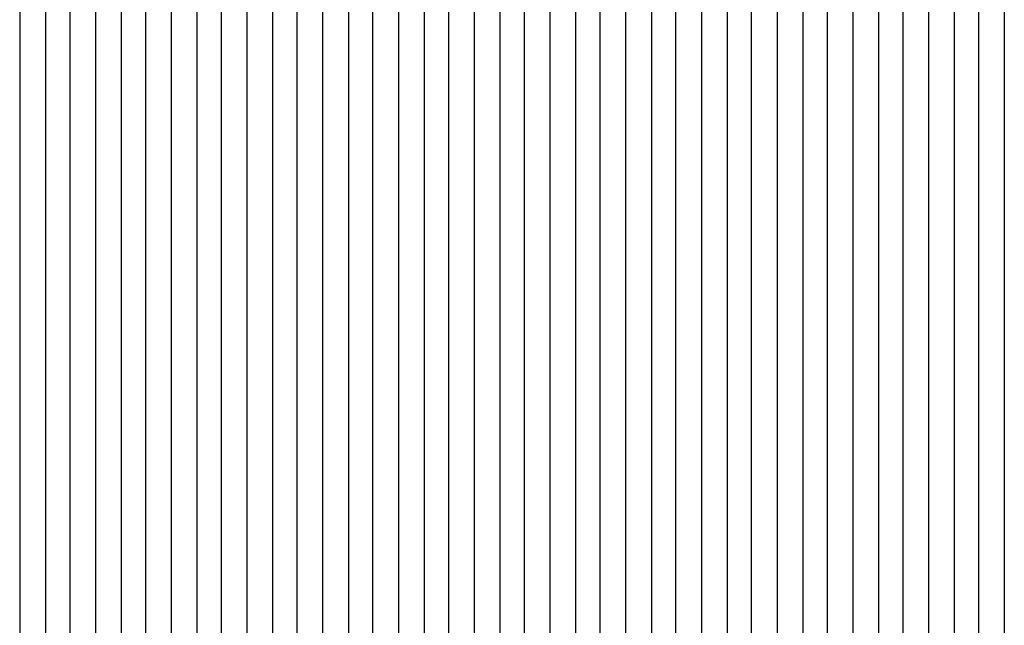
# Model space of a CAD drawing. Extents: x -0.6 to 1.54, y -0.37 to 1.17.
# Tile 58 of 79: x 1.01814 to 1.02464, y 0.11994 to 0.12394. Entities that reach past the tile are written whole.
import ezdxf

# ---------------------------------------------------------------- set-up
doc = ezdxf.new("R2010")
doc.units = 0
doc.linetypes.add('KCONTINUOUS', pattern=[0])
doc.layers.add('W01_---', color=7, linetype='CONTINUOUS')

msp = doc.modelspace()

# ---------------------------------------------------------------- linework, layer by layer
at = {"layer": 'W01_---', "color": 7, "linetype": 'KCONTINUOUS'}
for p, q in [((1.01814, 0.12403), (1.01814, 0.12386)), ((1.01831, 0.12403), (1.01831, 0.12386)), ((1.01847, 0.12403), (1.01847, 0.12386)), ((1.01864, 0.12403), (1.01864, 0.12386)), ((1.0188099, 0.12403), (1.0188099, 0.12386)), ((1.01897, 0.12403), (1.01897, 0.12386)), ((1.01914, 0.12403), (1.01914, 0.12386)), ((1.01931, 0.12403), (1.01931, 0.12386)), ((1.01947, 0.12403), (1.01947, 0.12386)), ((1.0196399, 0.12403), (1.0196399, 0.12386)), ((1.01981, 0.12403), (1.01981, 0.12386)), ((1.01997, 0.12403), (1.01997, 0.12386)), ((1.02014, 0.12403), (1.02014, 0.12386)), ((1.02031, 0.12403), (1.02031, 0.12386)), ((1.0204699, 0.12403), (1.0204699, 0.12386)), ((1.02064, 0.12403), (1.02064, 0.12386)), ((1.02081, 0.12403), (1.02081, 0.12386)), ((1.02097, 0.12403), (1.02097, 0.12386)), ((1.02114, 0.12403), (1.02114, 0.12386)), ((1.0213099, 0.12403), (1.0213099, 0.12386)), ((1.02147, 0.12403), (1.02147, 0.12386)), ((1.02164, 0.12403), (1.02164, 0.12386)), ((1.02181, 0.12403), (1.02181, 0.12386)), ((1.02197, 0.12403), (1.02197, 0.12386)), ((1.0221399, 0.12403), (1.0221399, 0.12386)), ((1.02231, 0.12403), (1.02231, 0.12386)), ((1.02247, 0.12403), (1.02247, 0.12386)), ((1.02264, 0.12403), (1.02264, 0.12386)), ((1.02281, 0.12403), (1.02281, 0.12386)), ((1.0229699, 0.12403), (1.0229699, 0.12386)), ((1.02314, 0.12403), (1.02314, 0.12386)), ((1.02331, 0.12403), (1.02331, 0.12386)), ((1.02347, 0.12403), (1.02347, 0.12386)), ((1.02364, 0.12403), (1.02364, 0.12386)), ((1.0238099, 0.12403), (1.0238099, 0.12386)), ((1.02397, 0.12403), (1.02397, 0.12386)), ((1.02414, 0.12403), (1.02414, 0.12386)), ((1.02431, 0.12403), (1.02431, 0.12386)), ((1.02447, 0.12403), (1.02447, 0.12386)), ((1.0246399, 0.12403), (1.0246399, 0.12386)), ((1.01814, 0.12386), (1.01814, 0.12369)), ((1.01831, 0.12386), (1.01831, 0.12369)), ((1.01847, 0.12386), (1.01847, 0.12353)), ((1.01864, 0.12386), (1.01864, 0.12369)), ((1.0188099, 0.12386), (1.0188099, 0.12369)), ((1.01897, 0.12386), (1.01897, 0.12369)), ((1.01914, 0.12386), (1.01914, 0.12369)), ((1.01931, 0.12386), (1.01931, 0.12369)), ((1.01947, 0.12386), (1.01947, 0.12369)), ((1.0196399, 0.12386), (1.0196399, 0.12353)), ((1.01981, 0.12386), (1.01981, 0.12369)), ((1.01997, 0.12386), (1.01997, 0.12369)), ((1.02014, 0.12386), (1.02014, 0.12369)), ((1.02031, 0.12386), (1.02031, 0.12369)), ((1.0204699, 0.12386), (1.0204699, 0.12369)), ((1.02064, 0.12386), (1.02064, 0.12369)), ((1.02081, 0.12386), (1.02081, 0.12369)), ((1.02097, 0.12386), (1.02097, 0.12369)), ((1.02114, 0.12386), (1.02114, 0.12369)), ((1.0213099, 0.12386), (1.0213099, 0.12369)), ((1.02147, 0.12386), (1.02147, 0.12369)), ((1.02164, 0.12386), (1.02164, 0.12369)), ((1.02181, 0.12386), (1.02181, 0.12369)), ((1.02197, 0.12386), (1.02197, 0.12369)), ((1.0221399, 0.12386), (1.0221399, 0.12369)), ((1.02231, 0.12386), (1.02231, 0.12369)), ((1.02247, 0.12386), (1.02247, 0.12369)), ((1.02264, 0.12386), (1.02264, 0.12369)), ((1.02281, 0.12386), (1.02281, 0.12369)), ((1.0229699, 0.12386), (1.0229699, 0.12369)), ((1.02314, 0.12386), (1.02314, 0.12369)), ((1.02331, 0.12386), (1.02331, 0.12369)), ((1.02347, 0.12386), (1.02347, 0.12369)), ((1.02364, 0.12386), (1.02364, 0.12369)), ((1.0238099, 0.12386), (1.0238099, 0.12369)), ((1.02397, 0.12386), (1.02397, 0.12369)), ((1.02414, 0.12386), (1.02414, 0.12369)), ((1.02431, 0.12386), (1.02431, 0.12369)), ((1.02447, 0.12386), (1.02447, 0.12369)), ((1.0246399, 0.12386), (1.0246399, 0.12369)), ((1.01814, 0.12369), (1.01814, 0.12353)), ((1.01831, 0.12369), (1.01831, 0.12336)), ((1.01864, 0.12369), (1.01864, 0.12319)), ((1.0188099, 0.12369), (1.0188099, 0.12319)), ((1.01897, 0.12369), (1.01897, 0.12353)), ((1.01914, 0.12369), (1.01914, 0.12353)), ((1.01931, 0.12369), (1.01931, 0.12353)), ((1.01947, 0.12369), (1.01947, 0.12319)), ((1.01981, 0.12369), (1.01981, 0.12353)), ((1.01997, 0.12369), (1.01997, 0.12353)), ((1.02014, 0.12369), (1.02014, 0.12353)), ((1.02031, 0.12369), (1.02031, 0.12353)), ((1.0204699, 0.12369), (1.0204699, 0.12353)), ((1.02064, 0.12369), (1.02064, 0.12353)), ((1.02081, 0.12369), (1.02081, 0.12353)), ((1.02097, 0.12369), (1.02097, 0.12353)), ((1.02114, 0.12369), (1.02114, 0.12353)), ((1.0213099, 0.12369), (1.0213099, 0.12353)), ((1.02147, 0.12369), (1.02147, 0.12353)), ((1.02164, 0.12369), (1.02164, 0.12353)), ((1.02181, 0.12369), (1.02181, 0.12353)), ((1.02197, 0.12369), (1.02197, 0.12353)), ((1.0221399, 0.12369), (1.0221399, 0.12353)), ((1.02231, 0.12369), (1.02231, 0.12353)), ((1.02247, 0.12369), (1.02247, 0.12353)), ((1.02264, 0.12369), (1.02264, 0.12353)), ((1.02281, 0.12369), (1.02281, 0.12353)), ((1.0229699, 0.12369), (1.0229699, 0.12353)), ((1.02314, 0.12369), (1.02314, 0.12353)), ((1.02331, 0.12369), (1.02331, 0.12353)), ((1.02347, 0.12369), (1.02347, 0.12353)), ((1.02364, 0.12369), (1.02364, 0.12353)), ((1.0238099, 0.12369), (1.0238099, 0.12353)), ((1.02397, 0.12369), (1.02397, 0.12353)), ((1.02414, 0.12369), (1.02414, 0.12353)), ((1.02431, 0.12369), (1.02431, 0.12353)), ((1.02447, 0.12369), (1.02447, 0.12353)), ((1.0246399, 0.12369), (1.0246399, 0.12353)), ((1.01814, 0.12353), (1.01814, 0.12319)), ((1.01847, 0.12353), (1.01847, 0.12336)), ((1.01897, 0.12353), (1.01897, 0.12336)), ((1.01914, 0.12353), (1.01914, 0.12336)), ((1.01931, 0.12353), (1.01931, 0.12319)), ((1.0196399, 0.12353), (1.0196399, 0.12336)), ((1.01981, 0.12353), (1.01981, 0.12336)), ((1.01997, 0.12353), (1.01997, 0.12336)), ((1.02014, 0.12353), (1.02014, 0.12336)), ((1.02031, 0.12353), (1.02031, 0.12336)), ((1.0204699, 0.12353), (1.0204699, 0.12336)), ((1.02064, 0.12353), (1.02064, 0.12336)), ((1.02081, 0.12353), (1.02081, 0.12336)), ((1.02097, 0.12353), (1.02097, 0.12336)), ((1.02114, 0.12353), (1.02114, 0.12336)), ((1.0213099, 0.12353), (1.0213099, 0.12336)), ((1.02147, 0.12353), (1.02147, 0.12319)), ((1.02164, 0.12353), (1.02164, 0.12336)), ((1.02181, 0.12353), (1.02181, 0.12336)), ((1.02197, 0.12353), (1.02197, 0.12336)), ((1.0221399, 0.12353), (1.0221399, 0.12336)), ((1.02231, 0.12353), (1.02231, 0.12336)), ((1.02247, 0.12353), (1.02247, 0.12336)), ((1.02264, 0.12353), (1.02264, 0.12336)), ((1.02281, 0.12353), (1.02281, 0.12336)), ((1.0229699, 0.12353), (1.0229699, 0.12336)), ((1.02314, 0.12353), (1.02314, 0.12336)), ((1.02331, 0.12353), (1.02331, 0.12336)), ((1.02347, 0.12353), (1.02347, 0.12336)), ((1.02364, 0.12353), (1.02364, 0.12336)), ((1.0238099, 0.12353), (1.0238099, 0.12336)), ((1.02397, 0.12353), (1.02397, 0.12336)), ((1.02414, 0.12353), (1.02414, 0.12336)), ((1.02431, 0.12353), (1.02431, 0.12336)), ((1.02447, 0.12353), (1.02447, 0.12336)), ((1.0246399, 0.12353), (1.0246399, 0.12336)), ((1.01831, 0.12336), (1.01831, 0.12319)), ((1.01847, 0.12336), (1.01847, 0.12319)), ((1.01897, 0.12336), (1.01897, 0.12319)), ((1.01914, 0.12336), (1.01914, 0.12319)), ((1.0196399, 0.12336), (1.0196399, 0.12319)), ((1.01981, 0.12336), (1.01981, 0.12319)), ((1.01997, 0.12336), (1.01997, 0.12319)), ((1.02014, 0.12336), (1.02014, 0.12319)), ((1.02031, 0.12336), (1.02031, 0.12319)), ((1.0204699, 0.12336), (1.0204699, 0.12319)), ((1.02064, 0.12336), (1.02064, 0.12319)), ((1.02081, 0.12336), (1.02081, 0.12319)), ((1.02097, 0.12336), (1.02097, 0.12319)), ((1.02114, 0.12336), (1.02114, 0.12319)), ((1.0213099, 0.12336), (1.0213099, 0.12319)), ((1.02164, 0.12336), (1.02164, 0.12319)), ((1.02181, 0.12336), (1.02181, 0.12319)), ((1.02197, 0.12336), (1.02197, 0.12319)), ((1.0221399, 0.12336), (1.0221399, 0.12319)), ((1.02231, 0.12336), (1.02231, 0.12319)), ((1.02247, 0.12336), (1.02247, 0.12319)), ((1.02264, 0.12336), (1.02264, 0.12319)), ((1.02281, 0.12336), (1.02281, 0.12319)), ((1.0229699, 0.12336), (1.0229699, 0.12319)), ((1.02314, 0.12336), (1.02314, 0.12319)), ((1.02331, 0.12336), (1.02331, 0.12319)), ((1.02347, 0.12336), (1.02347, 0.12319)), ((1.02364, 0.12336), (1.02364, 0.12319)), ((1.0238099, 0.12336), (1.0238099, 0.12319)), ((1.02397, 0.12336), (1.02397, 0.12319)), ((1.02414, 0.12336), (1.02414, 0.12319)), ((1.02431, 0.12336), (1.02431, 0.12319)), ((1.02447, 0.12336), (1.02447, 0.12319)), ((1.0246399, 0.12336), (1.0246399, 0.12319)), ((1.01814, 0.12319), (1.01814, 0.12303)), ((1.01831, 0.12319), (1.01831, 0.12303)), ((1.01847, 0.12319), (1.01847, 0.12303)), ((1.01864, 0.12319), (1.01864, 0.12303)), ((1.0188099, 0.12319), (1.0188099, 0.12303)), ((1.01897, 0.12319), (1.01897, 0.12303)), ((1.01914, 0.12319), (1.01914, 0.12303)), ((1.01931, 0.12319), (1.01931, 0.12303)), ((1.01947, 0.12319), (1.01947, 0.12303)), ((1.0196399, 0.12319), (1.0196399, 0.12303)), ((1.01981, 0.12319), (1.01981, 0.12303)), ((1.01997, 0.12319), (1.01997, 0.12303)), ((1.02014, 0.12319), (1.02014, 0.12303)), ((1.02031, 0.12319), (1.02031, 0.12303)), ((1.0204699, 0.12319), (1.0204699, 0.12303)), ((1.02064, 0.12319), (1.02064, 0.12303)), ((1.02081, 0.12319), (1.02081, 0.12303)), ((1.02097, 0.12319), (1.02097, 0.12303)), ((1.02114, 0.12319), (1.02114, 0.12303)), ((1.0213099, 0.12319), (1.0213099, 0.12303)), ((1.02147, 0.12319), (1.02147, 0.12303)), ((1.02164, 0.12319), (1.02164, 0.12303)), ((1.02181, 0.12319), (1.02181, 0.12303)), ((1.02197, 0.12319), (1.02197, 0.12303)), ((1.0221399, 0.12319), (1.0221399, 0.12303)), ((1.02231, 0.12319), (1.02231, 0.12303)), ((1.02247, 0.12319), (1.02247, 0.12303)), ((1.02264, 0.12319), (1.02264, 0.12303)), ((1.02281, 0.12319), (1.02281, 0.12303)), ((1.0229699, 0.12319), (1.0229699, 0.12303)), ((1.02314, 0.12319), (1.02314, 0.12303)), ((1.02331, 0.12319), (1.02331, 0.12303)), ((1.02347, 0.12319), (1.02347, 0.12303)), ((1.02364, 0.12319), (1.02364, 0.12303)), ((1.0238099, 0.12319), (1.0238099, 0.12303)), ((1.02397, 0.12319), (1.02397, 0.12303)), ((1.02414, 0.12319), (1.02414, 0.12303)), ((1.02431, 0.12319), (1.02431, 0.12303)), ((1.02447, 0.12319), (1.02447, 0.12303)), ((1.0246399, 0.12319), (1.0246399, 0.12303)), ((1.01814, 0.12303), (1.01814, 0.12286)), ((1.01831, 0.12303), (1.01831, 0.12286)), ((1.01847, 0.12303), (1.01847, 0.12286)), ((1.01864, 0.12303), (1.01864, 0.12286)), ((1.0188099, 0.12303), (1.0188099, 0.12286)), ((1.01897, 0.12303), (1.01897, 0.12286)), ((1.01914, 0.12303), (1.01914, 0.12286)), ((1.01931, 0.12303), (1.01931, 0.12286)), ((1.01947, 0.12303), (1.01947, 0.12286)), ((1.0196399, 0.12303), (1.0196399, 0.12286)), ((1.01981, 0.12303), (1.01981, 0.12286)), ((1.01997, 0.12303), (1.01997, 0.12286)), ((1.02014, 0.12303), (1.02014, 0.12286)), ((1.02031, 0.12303), (1.02031, 0.12286)), ((1.0204699, 0.12303), (1.0204699, 0.12286)), ((1.02064, 0.12303), (1.02064, 0.12286)), ((1.02081, 0.12303), (1.02081, 0.12286)), ((1.02097, 0.12303), (1.02097, 0.12286)), ((1.02114, 0.12303), (1.02114, 0.12286)), ((1.0213099, 0.12303), (1.0213099, 0.12286)), ((1.02147, 0.12303), (1.02147, 0.12286)), ((1.02164, 0.12303), (1.02164, 0.12286)), ((1.02181, 0.12303), (1.02181, 0.12286)), ((1.02197, 0.12303), (1.02197, 0.12286)), ((1.0221399, 0.12303), (1.0221399, 0.12286)), ((1.02231, 0.12303), (1.02231, 0.12286)), ((1.02247, 0.12303), (1.02247, 0.12286)), ((1.02264, 0.12303), (1.02264, 0.12286)), ((1.02281, 0.12303), (1.02281, 0.12286)), ((1.0229699, 0.12303), (1.0229699, 0.12286)), ((1.02314, 0.12303), (1.02314, 0.12286)), ((1.02331, 0.12303), (1.02331, 0.12286)), ((1.02347, 0.12303), (1.02347, 0.12286)), ((1.02364, 0.12303), (1.02364, 0.12286)), ((1.0238099, 0.12303), (1.0238099, 0.12286)), ((1.02397, 0.12303), (1.02397, 0.12286)), ((1.02414, 0.12303), (1.02414, 0.12286)), ((1.02431, 0.12303), (1.02431, 0.12286)), ((1.02447, 0.12303), (1.02447, 0.12286)), ((1.0246399, 0.12303), (1.0246399, 0.12286)), ((1.01814, 0.12286), (1.01814, 0.12269)), ((1.01831, 0.12286), (1.01831, 0.12269)), ((1.01847, 0.12286), (1.01847, 0.12269)), ((1.01864, 0.12286), (1.01864, 0.12269)), ((1.0188099, 0.12286), (1.0188099, 0.12269)), ((1.01897, 0.12286), (1.01897, 0.12269)), ((1.01914, 0.12286), (1.01914, 0.12269)), ((1.01931, 0.12286), (1.01931, 0.12269)), ((1.01947, 0.12286), (1.01947, 0.12269)), ((1.0196399, 0.12286), (1.0196399, 0.12269)), ((1.01981, 0.12286), (1.01981, 0.12269)), ((1.01997, 0.12286), (1.01997, 0.12269)), ((1.02014, 0.12286), (1.02014, 0.12269)), ((1.02031, 0.12286), (1.02031, 0.12269)), ((1.0204699, 0.12286), (1.0204699, 0.12269)), ((1.02064, 0.12286), (1.02064, 0.12269)), ((1.02081, 0.12286), (1.02081, 0.12269)), ((1.02097, 0.12286), (1.02097, 0.12269)), ((1.02114, 0.12286), (1.02114, 0.12269)), ((1.0213099, 0.12286), (1.0213099, 0.12269)), ((1.02147, 0.12286), (1.02147, 0.12269)), ((1.02164, 0.12286), (1.02164, 0.12269)), ((1.02181, 0.12286), (1.02181, 0.12269)), ((1.02197, 0.12286), (1.02197, 0.12269)), ((1.0221399, 0.12286), (1.0221399, 0.12269)), ((1.02231, 0.12286), (1.02231, 0.12253)), ((1.02247, 0.12286), (1.02247, 0.12269)), ((1.02264, 0.12286), (1.02264, 0.12269)), ((1.02281, 0.12286), (1.02281, 0.12269)), ((1.0229699, 0.12286), (1.0229699, 0.12269)), ((1.02314, 0.12286), (1.02314, 0.12269)), ((1.02331, 0.12286), (1.02331, 0.12269)), ((1.02347, 0.12286), (1.02347, 0.12269)), ((1.02364, 0.12286), (1.02364, 0.12269)), ((1.0238099, 0.12286), (1.0238099, 0.12269)), ((1.02397, 0.12286), (1.02397, 0.12269)), ((1.02414, 0.12286), (1.02414, 0.12269)), ((1.02431, 0.12286), (1.02431, 0.12269)), ((1.02447, 0.12286), (1.02447, 0.12269)), ((1.0246399, 0.12286), (1.0246399, 0.12269)), ((1.01814, 0.12269), (1.01814, 0.12253)), ((1.01831, 0.12269), (1.01831, 0.12253)), ((1.01847, 0.12269), (1.01847, 0.12219)), ((1.01864, 0.12269), (1.01864, 0.12253)), ((1.0188099, 0.12269), (1.0188099, 0.12253)), ((1.01897, 0.12269), (1.01897, 0.12253)), ((1.01914, 0.12269), (1.01914, 0.12253)), ((1.01931, 0.12269), (1.01931, 0.12253)), ((1.01947, 0.12269), (1.01947, 0.12253)), ((1.0196399, 0.12269), (1.0196399, 0.12253)), ((1.01981, 0.12269), (1.01981, 0.12253)), ((1.01997, 0.12269), (1.01997, 0.12253)), ((1.02014, 0.12269), (1.02014, 0.12253)), ((1.02031, 0.12269), (1.02031, 0.12253)), ((1.0204699, 0.12269), (1.0204699, 0.12253)), ((1.02064, 0.12269), (1.02064, 0.12253)), ((1.02081, 0.12269), (1.02081, 0.12253)), ((1.02097, 0.12269), (1.02097, 0.12253)), ((1.02114, 0.12269), (1.02114, 0.12253)), ((1.0213099, 0.12269), (1.0213099, 0.12253)), ((1.02147, 0.12269), (1.02147, 0.12253)), ((1.02164, 0.12269), (1.02164, 0.12253)), ((1.02181, 0.12269), (1.02181, 0.12253)), ((1.02197, 0.12269), (1.02197, 0.12253)), ((1.0221399, 0.12269), (1.0221399, 0.12253)), ((1.02247, 0.12269), (1.02247, 0.12253)), ((1.02264, 0.12269), (1.02264, 0.12253)), ((1.02281, 0.12269), (1.02281, 0.12253)), ((1.0229699, 0.12269), (1.0229699, 0.12253)), ((1.02314, 0.12269), (1.02314, 0.12253)), ((1.02331, 0.12269), (1.02331, 0.12253)), ((1.02347, 0.12269), (1.02347, 0.12253)), ((1.02364, 0.12269), (1.02364, 0.12253)), ((1.0238099, 0.12269), (1.0238099, 0.12253)), ((1.02397, 0.12269), (1.02397, 0.12253)), ((1.02414, 0.12269), (1.02414, 0.12253)), ((1.02431, 0.12269), (1.02431, 0.12253)), ((1.02447, 0.12269), (1.02447, 0.12253)), ((1.0246399, 0.12269), (1.0246399, 0.12253)), ((1.01814, 0.12253), (1.01814, 0.12236)), ((1.01831, 0.12253), (1.01831, 0.12219)), ((1.01864, 0.12253), (1.01864, 0.12236)), ((1.0188099, 0.12253), (1.0188099, 0.12236)), ((1.01897, 0.12253), (1.01897, 0.12236)), ((1.01914, 0.12253), (1.01914, 0.12236)), ((1.01931, 0.12253), (1.01931, 0.12219)), ((1.01947, 0.12253), (1.01947, 0.12219)), ((1.0196399, 0.12253), (1.0196399, 0.12219)), ((1.01981, 0.12253), (1.01981, 0.12236)), ((1.01997, 0.12253), (1.01997, 0.12236)), ((1.02014, 0.12253), (1.02014, 0.12236)), ((1.02031, 0.12253), (1.02031, 0.12236)), ((1.0204699, 0.12253), (1.0204699, 0.12236)), ((1.02064, 0.12253), (1.02064, 0.12236)), ((1.02081, 0.12253), (1.02081, 0.12236)), ((1.02097, 0.12253), (1.02097, 0.12219)), ((1.02114, 0.12253), (1.02114, 0.12219)), ((1.0213099, 0.12253), (1.0213099, 0.12219)), ((1.02147, 0.12253), (1.02147, 0.12236)), ((1.02164, 0.12253), (1.02164, 0.12219)), ((1.02181, 0.12253), (1.02181, 0.12236)), ((1.02197, 0.12253), (1.02197, 0.12236)), ((1.0221399, 0.12253), (1.0221399, 0.12236)), ((1.02231, 0.12253), (1.02231, 0.12236)), ((1.02247, 0.12253), (1.02247, 0.12236)), ((1.02264, 0.12253), (1.02264, 0.12236)), ((1.02281, 0.12253), (1.02281, 0.12219)), ((1.0229699, 0.12253), (1.0229699, 0.12219)), ((1.02314, 0.12253), (1.02314, 0.12236)), ((1.02331, 0.12253), (1.02331, 0.12236)), ((1.02347, 0.12253), (1.02347, 0.12236)), ((1.02364, 0.12253), (1.02364, 0.12236)), ((1.0238099, 0.12253), (1.0238099, 0.12236)), ((1.02397, 0.12253), (1.02397, 0.12236)), ((1.02414, 0.12253), (1.02414, 0.12236)), ((1.02431, 0.12253), (1.02431, 0.12236)), ((1.02447, 0.12253), (1.02447, 0.12236)), ((1.0246399, 0.12253), (1.0246399, 0.12236)), ((1.01814, 0.12236), (1.01814, 0.12219)), ((1.01864, 0.12236), (1.01864, 0.12219)), ((1.0188099, 0.12236), (1.0188099, 0.12219)), ((1.01897, 0.12236), (1.01897, 0.12219)), ((1.01914, 0.12236), (1.01914, 0.12219)), ((1.01981, 0.12236), (1.01981, 0.12219)), ((1.01997, 0.12236), (1.01997, 0.12219)), ((1.02014, 0.12236), (1.02014, 0.12219)), ((1.02031, 0.12236), (1.02031, 0.12219)), ((1.0204699, 0.12236), (1.0204699, 0.12219)), ((1.02064, 0.12236), (1.02064, 0.12219)), ((1.02081, 0.12236), (1.02081, 0.12219)), ((1.02147, 0.12236), (1.02147, 0.12219)), ((1.02181, 0.12236), (1.02181, 0.12219)), ((1.02197, 0.12236), (1.02197, 0.12219)), ((1.0221399, 0.12236), (1.0221399, 0.12219)), ((1.02231, 0.12236), (1.02231, 0.12219)), ((1.02247, 0.12236), (1.02247, 0.12219)), ((1.02264, 0.12236), (1.02264, 0.12219)), ((1.02314, 0.12236), (1.02314, 0.12219)), ((1.02331, 0.12236), (1.02331, 0.12219)), ((1.02347, 0.12236), (1.02347, 0.12219)), ((1.02364, 0.12236), (1.02364, 0.12219)), ((1.0238099, 0.12236), (1.0238099, 0.12219)), ((1.02397, 0.12236), (1.02397, 0.12219)), ((1.02414, 0.12236), (1.02414, 0.12219)), ((1.02431, 0.12236), (1.02431, 0.12219)), ((1.02447, 0.12236), (1.02447, 0.12219)), ((1.0246399, 0.12236), (1.0246399, 0.12219)), ((1.01814, 0.12219), (1.01814, 0.12203)), ((1.01831, 0.12219), (1.01831, 0.12203)), ((1.01847, 0.12219), (1.01847, 0.12203)), ((1.01864, 0.12219), (1.01864, 0.12203)), ((1.0188099, 0.12219), (1.0188099, 0.12203)), ((1.01897, 0.12219), (1.01897, 0.12203)), ((1.01914, 0.12219), (1.01914, 0.12203)), ((1.01931, 0.12219), (1.01931, 0.12203)), ((1.01947, 0.12219), (1.01947, 0.12203)), ((1.0196399, 0.12219), (1.0196399, 0.12203)), ((1.01981, 0.12219), (1.01981, 0.12203)), ((1.01997, 0.12219), (1.01997, 0.12203)), ((1.02014, 0.12219), (1.02014, 0.12203)), ((1.02031, 0.12219), (1.02031, 0.12203)), ((1.0204699, 0.12219), (1.0204699, 0.12203)), ((1.02064, 0.12219), (1.02064, 0.12203)), ((1.02081, 0.12219), (1.02081, 0.12203)), ((1.02097, 0.12219), (1.02097, 0.12203)), ((1.02114, 0.12219), (1.02114, 0.12203)), ((1.0213099, 0.12219), (1.0213099, 0.12203)), ((1.02147, 0.12219), (1.02147, 0.12203)), ((1.02164, 0.12219), (1.02164, 0.12203)), ((1.02181, 0.12219), (1.02181, 0.12203)), ((1.02197, 0.12219), (1.02197, 0.12203)), ((1.0221399, 0.12219), (1.0221399, 0.12203)), ((1.02231, 0.12219), (1.02231, 0.12203)), ((1.02247, 0.12219), (1.02247, 0.12203)), ((1.02264, 0.12219), (1.02264, 0.12203)), ((1.02281, 0.12219), (1.02281, 0.12203)), ((1.0229699, 0.12219), (1.0229699, 0.12203)), ((1.02314, 0.12219), (1.02314, 0.12203)), ((1.02331, 0.12219), (1.02331, 0.12203)), ((1.02347, 0.12219), (1.02347, 0.12203)), ((1.02364, 0.12219), (1.02364, 0.12203)), ((1.0238099, 0.12219), (1.0238099, 0.12203)), ((1.02397, 0.12219), (1.02397, 0.12203)), ((1.02414, 0.12219), (1.02414, 0.12203)), ((1.02431, 0.12219), (1.02431, 0.12203)), ((1.02447, 0.12219), (1.02447, 0.12203)), ((1.0246399, 0.12219), (1.0246399, 0.12203)), ((1.01814, 0.12203), (1.01814, 0.12186)), ((1.01831, 0.12203), (1.01831, 0.12186)), ((1.01847, 0.12203), (1.01847, 0.12186)), ((1.01864, 0.12203), (1.01864, 0.12186)), ((1.0188099, 0.12203), (1.0188099, 0.12186)), ((1.01897, 0.12203), (1.01897, 0.12186)), ((1.01914, 0.12203), (1.01914, 0.12186)), ((1.01931, 0.12203), (1.01931, 0.12186)), ((1.01947, 0.12203), (1.01947, 0.12186)), ((1.0196399, 0.12203), (1.0196399, 0.12186)), ((1.01981, 0.12203), (1.01981, 0.12186)), ((1.01997, 0.12203), (1.01997, 0.12186)), ((1.02014, 0.12203), (1.02014, 0.12186)), ((1.02031, 0.12203), (1.02031, 0.12186)), ((1.0204699, 0.12203), (1.0204699, 0.12186)), ((1.02064, 0.12203), (1.02064, 0.12186)), ((1.02081, 0.12203), (1.02081, 0.12186)), ((1.02097, 0.12203), (1.02097, 0.12186)), ((1.02114, 0.12203), (1.02114, 0.12186)), ((1.0213099, 0.12203), (1.0213099, 0.12186)), ((1.02147, 0.12203), (1.02147, 0.12186)), ((1.02164, 0.12203), (1.02164, 0.12186)), ((1.02181, 0.12203), (1.02181, 0.12186)), ((1.02197, 0.12203), (1.02197, 0.12186)), ((1.0221399, 0.12203), (1.0221399, 0.12186)), ((1.02231, 0.12203), (1.02231, 0.12186)), ((1.02247, 0.12203), (1.02247, 0.12186)), ((1.02264, 0.12203), (1.02264, 0.12153)), ((1.02281, 0.12203), (1.02281, 0.12186)), ((1.0229699, 0.12203), (1.0229699, 0.12186)), ((1.02314, 0.12203), (1.02314, 0.12186)), ((1.02331, 0.12203), (1.02331, 0.12186)), ((1.02347, 0.12203), (1.02347, 0.12186)), ((1.02364, 0.12203), (1.02364, 0.12186)), ((1.0238099, 0.12203), (1.0238099, 0.12186)), ((1.02397, 0.12203), (1.02397, 0.12186)), ((1.02414, 0.12203), (1.02414, 0.12186)), ((1.02431, 0.12203), (1.02431, 0.12186)), ((1.02447, 0.12203), (1.02447, 0.12186)), ((1.0246399, 0.12203), (1.0246399, 0.12186)), ((1.01814, 0.12186), (1.01814, 0.12153)), ((1.01831, 0.12186), (1.01831, 0.12153)), ((1.01847, 0.12186), (1.01847, 0.12153)), ((1.01864, 0.12186), (1.01864, 0.12169)), ((1.0188099, 0.12186), (1.0188099, 0.12169)), ((1.01897, 0.12186), (1.01897, 0.12169)), ((1.01914, 0.12186), (1.01914, 0.12169)), ((1.01931, 0.12186), (1.01931, 0.12169)), ((1.01947, 0.12186), (1.01947, 0.12169)), ((1.0196399, 0.12186), (1.0196399, 0.12169)), ((1.01981, 0.12186), (1.01981, 0.12169)), ((1.01997, 0.12186), (1.01997, 0.12169)), ((1.02014, 0.12186), (1.02014, 0.12169)), ((1.02031, 0.12186), (1.02031, 0.12169)), ((1.0204699, 0.12186), (1.0204699, 0.12169)), ((1.02064, 0.12186), (1.02064, 0.12169)), ((1.02081, 0.12186), (1.02081, 0.12169)), ((1.02097, 0.12186), (1.02097, 0.12169)), ((1.02114, 0.12186), (1.02114, 0.12169)), ((1.0213099, 0.12186), (1.0213099, 0.12169)), ((1.02147, 0.12186), (1.02147, 0.12169)), ((1.02164, 0.12186), (1.02164, 0.12169)), ((1.02181, 0.12186), (1.02181, 0.12169)), ((1.02197, 0.12186), (1.02197, 0.12169)), ((1.0221399, 0.12186), (1.0221399, 0.12153)), ((1.02231, 0.12186), (1.02231, 0.12169)), ((1.02247, 0.12186), (1.02247, 0.12169)), ((1.02281, 0.12186), (1.02281, 0.12169)), ((1.0229699, 0.12186), (1.0229699, 0.12169)), ((1.02314, 0.12186), (1.02314, 0.12169)), ((1.02331, 0.12186), (1.02331, 0.12169)), ((1.02347, 0.12186), (1.02347, 0.12153)), ((1.02364, 0.12186), (1.02364, 0.12169)), ((1.0238099, 0.12186), (1.0238099, 0.12169)), ((1.02397, 0.12186), (1.02397, 0.12169)), ((1.02414, 0.12186), (1.02414, 0.12169)), ((1.02431, 0.12186), (1.02431, 0.12169)), ((1.02447, 0.12186), (1.02447, 0.12169)), ((1.0246399, 0.12186), (1.0246399, 0.12169)), ((1.01864, 0.12169), (1.01864, 0.12153)), ((1.0188099, 0.12169), (1.0188099, 0.12153)), ((1.01897, 0.12169), (1.01897, 0.12153)), ((1.01914, 0.12169), (1.01914, 0.12153)), ((1.01931, 0.12169), (1.01931, 0.12153)), ((1.01947, 0.12169), (1.01947, 0.12153)), ((1.0196399, 0.12169), (1.0196399, 0.12153)), ((1.01981, 0.12169), (1.01981, 0.12153)), ((1.01997, 0.12169), (1.01997, 0.12136)), ((1.02014, 0.12169), (1.02014, 0.12153)), ((1.02031, 0.12169), (1.02031, 0.12153)), ((1.0204699, 0.12169), (1.0204699, 0.12153)), ((1.02064, 0.12169), (1.02064, 0.12153)), ((1.02081, 0.12169), (1.02081, 0.12153)), ((1.02097, 0.12169), (1.02097, 0.12153)), ((1.02114, 0.12169), (1.02114, 0.12153)), ((1.0213099, 0.12169), (1.0213099, 0.12153)), ((1.02147, 0.12169), (1.02147, 0.12153)), ((1.02164, 0.12169), (1.02164, 0.12153)), ((1.02181, 0.12169), (1.02181, 0.12153)), ((1.02197, 0.12169), (1.02197, 0.12153)), ((1.02231, 0.12169), (1.02231, 0.12153)), ((1.02247, 0.12169), (1.02247, 0.12153)), ((1.02281, 0.12169), (1.02281, 0.12153)), ((1.0229699, 0.12169), (1.0229699, 0.12153)), ((1.02314, 0.12169), (1.02314, 0.12153)), ((1.02331, 0.12169), (1.02331, 0.12153)), ((1.02364, 0.12169), (1.02364, 0.12153)), ((1.0238099, 0.12169), (1.0238099, 0.12153)), ((1.02397, 0.12169), (1.02397, 0.12153)), ((1.02414, 0.12169), (1.02414, 0.12153)), ((1.02431, 0.12169), (1.02431, 0.12153)), ((1.02447, 0.12169), (1.02447, 0.12153)), ((1.0246399, 0.12169), (1.0246399, 0.12153)), ((1.01814, 0.12153), (1.01814, 0.12136)), ((1.01831, 0.12153), (1.01831, 0.12119)), ((1.01847, 0.12153), (1.01847, 0.12136)), ((1.01864, 0.12153), (1.01864, 0.12136)), ((1.0188099, 0.12153), (1.0188099, 0.12136)), ((1.01897, 0.12153), (1.01897, 0.12136)), ((1.01914, 0.12153), (1.01914, 0.12136)), ((1.01931, 0.12153), (1.01931, 0.12136)), ((1.01947, 0.12153), (1.01947, 0.12136)), ((1.0196399, 0.12153), (1.0196399, 0.12136)), ((1.01981, 0.12153), (1.01981, 0.12136)), ((1.02014, 0.12153), (1.02014, 0.12136)), ((1.02031, 0.12153), (1.02031, 0.12136)), ((1.0204699, 0.12153), (1.0204699, 0.12136)), ((1.02064, 0.12153), (1.02064, 0.12136)), ((1.02081, 0.12153), (1.02081, 0.12136)), ((1.02097, 0.12153), (1.02097, 0.12136)), ((1.02114, 0.12153), (1.02114, 0.12136)), ((1.0213099, 0.12153), (1.0213099, 0.12136)), ((1.02147, 0.12153), (1.02147, 0.12136)), ((1.02164, 0.12153), (1.02164, 0.12136)), ((1.02181, 0.12153), (1.02181, 0.12136)), ((1.02197, 0.12153), (1.02197, 0.12136)), ((1.0221399, 0.12153), (1.0221399, 0.12136)), ((1.02231, 0.12153), (1.02231, 0.12136)), ((1.02247, 0.12153), (1.02247, 0.12136)), ((1.02264, 0.12153), (1.02264, 0.12136)), ((1.02281, 0.12153), (1.02281, 0.12136)), ((1.0229699, 0.12153), (1.0229699, 0.12136)), ((1.02314, 0.12153), (1.02314, 0.12136)), ((1.02331, 0.12153), (1.02331, 0.12136)), ((1.02347, 0.12153), (1.02347, 0.12119)), ((1.02364, 0.12153), (1.02364, 0.12103)), ((1.0238099, 0.12153), (1.0238099, 0.12119)), ((1.02397, 0.12153), (1.02397, 0.12136)), ((1.02414, 0.12153), (1.02414, 0.12136)), ((1.02431, 0.12153), (1.02431, 0.12136)), ((1.02447, 0.12153), (1.02447, 0.12136)), ((1.0246399, 0.12153), (1.0246399, 0.12136)), ((1.01814, 0.12136), (1.01814, 0.12119)), ((1.01847, 0.12136), (1.01847, 0.12119)), ((1.01864, 0.12136), (1.01864, 0.12119)), ((1.0188099, 0.12136), (1.0188099, 0.12119)), ((1.01897, 0.12136), (1.01897, 0.12119)), ((1.01914, 0.12136), (1.01914, 0.12119)), ((1.01931, 0.12136), (1.01931, 0.12119)), ((1.01947, 0.12136), (1.01947, 0.12119)), ((1.0196399, 0.12136), (1.0196399, 0.12119)), ((1.01981, 0.12136), (1.01981, 0.12119)), ((1.01997, 0.12136), (1.01997, 0.12119)), ((1.02014, 0.12136), (1.02014, 0.12119)), ((1.02031, 0.12136), (1.02031, 0.12119)), ((1.0204699, 0.12136), (1.0204699, 0.12119)), ((1.02064, 0.12136), (1.02064, 0.12119)), ((1.02081, 0.12136), (1.02081, 0.12119)), ((1.02097, 0.12136), (1.02097, 0.12119)), ((1.02114, 0.12136), (1.02114, 0.12119)), ((1.0213099, 0.12136), (1.0213099, 0.12119)), ((1.02147, 0.12136), (1.02147, 0.12119)), ((1.02164, 0.12136), (1.02164, 0.12119)), ((1.02181, 0.12136), (1.02181, 0.12119)), ((1.02197, 0.12136), (1.02197, 0.12119)), ((1.0221399, 0.12136), (1.0221399, 0.12119)), ((1.02231, 0.12136), (1.02231, 0.12119)), ((1.02247, 0.12136), (1.02247, 0.12119)), ((1.02264, 0.12136), (1.02264, 0.12119)), ((1.02281, 0.12136), (1.02281, 0.12119)), ((1.0229699, 0.12136), (1.0229699, 0.12119)), ((1.02314, 0.12136), (1.02314, 0.12119)), ((1.02331, 0.12136), (1.02331, 0.12119)), ((1.02397, 0.12136), (1.02397, 0.12119)), ((1.02414, 0.12136), (1.02414, 0.12119)), ((1.02431, 0.12136), (1.02431, 0.12119)), ((1.02447, 0.12136), (1.02447, 0.12119)), ((1.0246399, 0.12136), (1.0246399, 0.12119)), ((1.01814, 0.12119), (1.01814, 0.12103)), ((1.01831, 0.12119), (1.01831, 0.12103)), ((1.01847, 0.12119), (1.01847, 0.12103)), ((1.01864, 0.12119), (1.01864, 0.12103)), ((1.0188099, 0.12119), (1.0188099, 0.12103)), ((1.01897, 0.12119), (1.01897, 0.12103)), ((1.01914, 0.12119), (1.01914, 0.12103)), ((1.01931, 0.12119), (1.01931, 0.12103)), ((1.01947, 0.12119), (1.01947, 0.12103)), ((1.0196399, 0.12119), (1.0196399, 0.12103)), ((1.01981, 0.12119), (1.01981, 0.12103)), ((1.01997, 0.12119), (1.01997, 0.12103)), ((1.02014, 0.12119), (1.02014, 0.12103)), ((1.02031, 0.12119), (1.02031, 0.12103)), ((1.0204699, 0.12119), (1.0204699, 0.12103)), ((1.02064, 0.12119), (1.02064, 0.12103)), ((1.02081, 0.12119), (1.02081, 0.12103)), ((1.02097, 0.12119), (1.02097, 0.12103)), ((1.02114, 0.12119), (1.02114, 0.12103)), ((1.0213099, 0.12119), (1.0213099, 0.12103)), ((1.02147, 0.12119), (1.02147, 0.12103)), ((1.02164, 0.12119), (1.02164, 0.12103)), ((1.02181, 0.12119), (1.02181, 0.12103)), ((1.02197, 0.12119), (1.02197, 0.12103)), ((1.0221399, 0.12119), (1.0221399, 0.12103)), ((1.02231, 0.12119), (1.02231, 0.12103)), ((1.02247, 0.12119), (1.02247, 0.12103)), ((1.02264, 0.12119), (1.02264, 0.12103)), ((1.02281, 0.12119), (1.02281, 0.12103)), ((1.0229699, 0.12119), (1.0229699, 0.12103)), ((1.02314, 0.12119), (1.02314, 0.12103)), ((1.02331, 0.12119), (1.02331, 0.12103)), ((1.02347, 0.12119), (1.02347, 0.12103)), ((1.0238099, 0.12119), (1.0238099, 0.12069)), ((1.02397, 0.12119), (1.02397, 0.12103)), ((1.02414, 0.12119), (1.02414, 0.12103)), ((1.02431, 0.12119), (1.02431, 0.12103)), ((1.02447, 0.12119), (1.02447, 0.12103)), ((1.0246399, 0.12119), (1.0246399, 0.12103)), ((1.01814, 0.12103), (1.01814, 0.12086)), ((1.01831, 0.12103), (1.01831, 0.12086)), ((1.01847, 0.12103), (1.01847, 0.12086)), ((1.01864, 0.12103), (1.01864, 0.12086)), ((1.0188099, 0.12103), (1.0188099, 0.12086)), ((1.01897, 0.12103), (1.01897, 0.12086)), ((1.01914, 0.12103), (1.01914, 0.12086)), ((1.01931, 0.12103), (1.01931, 0.12086)), ((1.01947, 0.12103), (1.01947, 0.12086)), ((1.0196399, 0.12103), (1.0196399, 0.12086)), ((1.01981, 0.12103), (1.01981, 0.12069)), ((1.01997, 0.12103), (1.01997, 0.12086)), ((1.02014, 0.12103), (1.02014, 0.12086)), ((1.02031, 0.12103), (1.02031, 0.12069)), ((1.0204699, 0.12103), (1.0204699, 0.12069)), ((1.02064, 0.12103), (1.02064, 0.12086)), ((1.02081, 0.12103), (1.02081, 0.12086)), ((1.02097, 0.12103), (1.02097, 0.12086)), ((1.02114, 0.12103), (1.02114, 0.12086)), ((1.0213099, 0.12103), (1.0213099, 0.12086)), ((1.02147, 0.12103), (1.02147, 0.12086)), ((1.02164, 0.12103), (1.02164, 0.12086)), ((1.02181, 0.12103), (1.02181, 0.12086)), ((1.02197, 0.12103), (1.02197, 0.12086)), ((1.0221399, 0.12103), (1.0221399, 0.12086)), ((1.02231, 0.12103), (1.02231, 0.12086)), ((1.02247, 0.12103), (1.02247, 0.12086)), ((1.02264, 0.12103), (1.02264, 0.12086)), ((1.02281, 0.12103), (1.02281, 0.12086)), ((1.0229699, 0.12103), (1.0229699, 0.12086)), ((1.02314, 0.12103), (1.02314, 0.12086)), ((1.02331, 0.12103), (1.02331, 0.12086)), ((1.02347, 0.12103), (1.02347, 0.12086)), ((1.02364, 0.12103), (1.02364, 0.12086)), ((1.02397, 0.12103), (1.02397, 0.12053)), ((1.02414, 0.12103), (1.02414, 0.12086)), ((1.02431, 0.12103), (1.02431, 0.12086)), ((1.02447, 0.12103), (1.02447, 0.12086)), ((1.0246399, 0.12103), (1.0246399, 0.12053)), ((1.01814, 0.12086), (1.01814, 0.12069)), ((1.01831, 0.12086), (1.01831, 0.12069)), ((1.01847, 0.12086), (1.01847, 0.12069)), ((1.01864, 0.12086), (1.01864, 0.12069)), ((1.0188099, 0.12086), (1.0188099, 0.12069)), ((1.01897, 0.12086), (1.01897, 0.12069)), ((1.01914, 0.12086), (1.01914, 0.12069)), ((1.01931, 0.12086), (1.01931, 0.12069)), ((1.01947, 0.12086), (1.01947, 0.12069)), ((1.0196399, 0.12086), (1.0196399, 0.12069)), ((1.01997, 0.12086), (1.01997, 0.12069)), ((1.02014, 0.12086), (1.02014, 0.12069)), ((1.02064, 0.12086), (1.02064, 0.12069)), ((1.02081, 0.12086), (1.02081, 0.12069)), ((1.02097, 0.12086), (1.02097, 0.12069)), ((1.02114, 0.12086), (1.02114, 0.12069)), ((1.0213099, 0.12086), (1.0213099, 0.12069)), ((1.02147, 0.12086), (1.02147, 0.12069)), ((1.02164, 0.12086), (1.02164, 0.12069)), ((1.02181, 0.12086), (1.02181, 0.12069)), ((1.02197, 0.12086), (1.02197, 0.12069)), ((1.0221399, 0.12086), (1.0221399, 0.12069)), ((1.02231, 0.12086), (1.02231, 0.12069)), ((1.02247, 0.12086), (1.02247, 0.12069)), ((1.02264, 0.12086), (1.02264, 0.12069)), ((1.02281, 0.12086), (1.02281, 0.12069)), ((1.0229699, 0.12086), (1.0229699, 0.12069)), ((1.02314, 0.12086), (1.02314, 0.12069)), ((1.02331, 0.12086), (1.02331, 0.12069)), ((1.02347, 0.12086), (1.02347, 0.12069)), ((1.02364, 0.12086), (1.02364, 0.12069)), ((1.02414, 0.12086), (1.02414, 0.12053)), ((1.02431, 0.12086), (1.02431, 0.12053)), ((1.02447, 0.12086), (1.02447, 0.12053)), ((1.01814, 0.12069), (1.01814, 0.12053)), ((1.01831, 0.12069), (1.01831, 0.12019)), ((1.01847, 0.12069), (1.01847, 0.12019)), ((1.01864, 0.12069), (1.01864, 0.12053)), ((1.0188099, 0.12069), (1.0188099, 0.12053)), ((1.01897, 0.12069), (1.01897, 0.12053)), ((1.01914, 0.12069), (1.01914, 0.12053)), ((1.01931, 0.12069), (1.01931, 0.12053)), ((1.01947, 0.12069), (1.01947, 0.12053)), ((1.0196399, 0.12069), (1.0196399, 0.12053)), ((1.01981, 0.12069), (1.01981, 0.12053)), ((1.01997, 0.12069), (1.01997, 0.12019)), ((1.02014, 0.12069), (1.02014, 0.12053)), ((1.02031, 0.12069), (1.02031, 0.12053)), ((1.0204699, 0.12069), (1.0204699, 0.12053)), ((1.02064, 0.12069), (1.02064, 0.12053)), ((1.02081, 0.12069), (1.02081, 0.12053)), ((1.02097, 0.12069), (1.02097, 0.12053)), ((1.02114, 0.12069), (1.02114, 0.12053)), ((1.0213099, 0.12069), (1.0213099, 0.12053)), ((1.02147, 0.12069), (1.02147, 0.12053)), ((1.02164, 0.12069), (1.02164, 0.12053)), ((1.02181, 0.12069), (1.02181, 0.12053)), ((1.02197, 0.12069), (1.02197, 0.12053)), ((1.0221399, 0.12069), (1.0221399, 0.12053)), ((1.02231, 0.12069), (1.02231, 0.12053)), ((1.02247, 0.12069), (1.02247, 0.12036)), ((1.02264, 0.12069), (1.02264, 0.12053)), ((1.02281, 0.12069), (1.02281, 0.12053)), ((1.0229699, 0.12069), (1.0229699, 0.12053)), ((1.02314, 0.12069), (1.02314, 0.12053)), ((1.02331, 0.12069), (1.02331, 0.12053)), ((1.02347, 0.12069), (1.02347, 0.12053)), ((1.02364, 0.12069), (1.02364, 0.12036)), ((1.0238099, 0.12069), (1.0238099, 0.12053)), ((1.01814, 0.12053), (1.01814, 0.12036)), ((1.01864, 0.12053), (1.01864, 0.12019)), ((1.0188099, 0.12053), (1.0188099, 0.12019)), ((1.01897, 0.12053), (1.01897, 0.12019)), ((1.01914, 0.12053), (1.01914, 0.12036)), ((1.01931, 0.12053), (1.01931, 0.12036)), ((1.01947, 0.12053), (1.01947, 0.12036)), ((1.0196399, 0.12053), (1.0196399, 0.12036)), ((1.01981, 0.12053), (1.01981, 0.12019)), ((1.02014, 0.12053), (1.02014, 0.12019)), ((1.02031, 0.12053), (1.02031, 0.12003)), ((1.0204699, 0.12053), (1.0204699, 0.12019)), ((1.02064, 0.12053), (1.02064, 0.12036)), ((1.02081, 0.12053), (1.02081, 0.12036)), ((1.02097, 0.12053), (1.02097, 0.12036)), ((1.02114, 0.12053), (1.02114, 0.12036)), ((1.0213099, 0.12053), (1.0213099, 0.12019)), ((1.02147, 0.12053), (1.02147, 0.12003)), ((1.02164, 0.12053), (1.02164, 0.12036)), ((1.02181, 0.12053), (1.02181, 0.12036)), ((1.02197, 0.12053), (1.02197, 0.12036)), ((1.0221399, 0.12053), (1.0221399, 0.12036)), ((1.02231, 0.12053), (1.02231, 0.12036)), ((1.02264, 0.12053), (1.02264, 0.12019)), ((1.02281, 0.12053), (1.02281, 0.12019)), ((1.0229699, 0.12053), (1.0229699, 0.12019)), ((1.02314, 0.12053), (1.02314, 0.12036)), ((1.02331, 0.12053), (1.02331, 0.12036)), ((1.02347, 0.12053), (1.02347, 0.12036)), ((1.0238099, 0.12053), (1.0238099, 0.12019)), ((1.02397, 0.12053), (1.02397, 0.12036)), ((1.02414, 0.12053), (1.02414, 0.12019)), ((1.02431, 0.12053), (1.02431, 0.12036)), ((1.02447, 0.12053), (1.02447, 0.12036)), ((1.0246399, 0.12053), (1.0246399, 0.12019)), ((1.01814, 0.12036), (1.01814, 0.12019)), ((1.01914, 0.12036), (1.01914, 0.12019)), ((1.01931, 0.12036), (1.01931, 0.12003)), ((1.01947, 0.12036), (1.01947, 0.12019)), ((1.0196399, 0.12036), (1.0196399, 0.12019)), ((1.02064, 0.12036), (1.02064, 0.12019)), ((1.02081, 0.12036), (1.02081, 0.12019)), ((1.02097, 0.12036), (1.02097, 0.12019)), ((1.02114, 0.12036), (1.02114, 0.12019)), ((1.02164, 0.12036), (1.02164, 0.12019)), ((1.02181, 0.12036), (1.02181, 0.12003)), ((1.02197, 0.12036), (1.02197, 0.12003)), ((1.0221399, 0.12036), (1.0221399, 0.12019)), ((1.02231, 0.12036), (1.02231, 0.12019)), ((1.02247, 0.12036), (1.02247, 0.12019)), ((1.02314, 0.12036), (1.02314, 0.12019)), ((1.02331, 0.12036), (1.02331, 0.12019)), ((1.02347, 0.12036), (1.02347, 0.12019)), ((1.02364, 0.12036), (1.02364, 0.12019)), ((1.02397, 0.12036), (1.02397, 0.12019)), ((1.02431, 0.12036), (1.02431, 0.12019)), ((1.02447, 0.12036), (1.02447, 0.12019)), ((1.01814, 0.12019), (1.01814, 0.12003)), ((1.01831, 0.12019), (1.01831, 0.12003)), ((1.01847, 0.12019), (1.01847, 0.12003)), ((1.01864, 0.12019), (1.01864, 0.12003)), ((1.0188099, 0.12019), (1.0188099, 0.12003)), ((1.01897, 0.12019), (1.01897, 0.12003)), ((1.01914, 0.12019), (1.01914, 0.12003)), ((1.01947, 0.12019), (1.01947, 0.12003)), ((1.0196399, 0.12019), (1.0196399, 0.12003)), ((1.01981, 0.12019), (1.01981, 0.12003)), ((1.01997, 0.12019), (1.01997, 0.12003)), ((1.02014, 0.12019), (1.02014, 0.12003)), ((1.0204699, 0.12019), (1.0204699, 0.12003)), ((1.02064, 0.12019), (1.02064, 0.12003)), ((1.02081, 0.12019), (1.02081, 0.12003)), ((1.02097, 0.12019), (1.02097, 0.12003)), ((1.02114, 0.12019), (1.02114, 0.12003)), ((1.0213099, 0.12019), (1.0213099, 0.12003)), ((1.02164, 0.12019), (1.02164, 0.12003)), ((1.0221399, 0.12019), (1.0221399, 0.12003)), ((1.02231, 0.12019), (1.02231, 0.12003)), ((1.02247, 0.12019), (1.02247, 0.12003)), ((1.02264, 0.12019), (1.02264, 0.12003)), ((1.02281, 0.12019), (1.02281, 0.12003)), ((1.0229699, 0.12019), (1.0229699, 0.12003)), ((1.02314, 0.12019), (1.02314, 0.12003)), ((1.02331, 0.12019), (1.02331, 0.12003)), ((1.02347, 0.12019), (1.02347, 0.12003)), ((1.02364, 0.12019), (1.02364, 0.12003)), ((1.0238099, 0.12019), (1.0238099, 0.12003)), ((1.02397, 0.12019), (1.02397, 0.12003)), ((1.02414, 0.12019), (1.02414, 0.12003)), ((1.02431, 0.12019), (1.02431, 0.12003)), ((1.02447, 0.12019), (1.02447, 0.12003)), ((1.0246399, 0.12019), (1.0246399, 0.12003)), ((1.01814, 0.12003), (1.01814, 0.11986)), ((1.01831, 0.12003), (1.01831, 0.11986)), ((1.01847, 0.12003), (1.01847, 0.11986)), ((1.01864, 0.12003), (1.01864, 0.11986)), ((1.0188099, 0.12003), (1.0188099, 0.11986)), ((1.01897, 0.12003), (1.01897, 0.11986)), ((1.01914, 0.12003), (1.01914, 0.11986)), ((1.01931, 0.12003), (1.01931, 0.11986)), ((1.01947, 0.12003), (1.01947, 0.11986)), ((1.0196399, 0.12003), (1.0196399, 0.11969)), ((1.01981, 0.12003), (1.01981, 0.11969)), ((1.01997, 0.12003), (1.01997, 0.11986)), ((1.02014, 0.12003), (1.02014, 0.11986)), ((1.02031, 0.12003), (1.02031, 0.11986)), ((1.0204699, 0.12003), (1.0204699, 0.11986)), ((1.02064, 0.12003), (1.02064, 0.11969)), ((1.02081, 0.12003), (1.02081, 0.11986)), ((1.02097, 0.12003), (1.02097, 0.11986)), ((1.02114, 0.12003), (1.02114, 0.11986)), ((1.0213099, 0.12003), (1.0213099, 0.11986)), ((1.02147, 0.12003), (1.02147, 0.11986)), ((1.02164, 0.12003), (1.02164, 0.11986)), ((1.02181, 0.12003), (1.02181, 0.11986)), ((1.02197, 0.12003), (1.02197, 0.11986)), ((1.0221399, 0.12003), (1.0221399, 0.11986)), ((1.02231, 0.12003), (1.02231, 0.11986)), ((1.02247, 0.12003), (1.02247, 0.11986)), ((1.02264, 0.12003), (1.02264, 0.11986)), ((1.02281, 0.12003), (1.02281, 0.11986)), ((1.0229699, 0.12003), (1.0229699, 0.11986)), ((1.02314, 0.12003), (1.02314, 0.11986)), ((1.02331, 0.12003), (1.02331, 0.11969)), ((1.02347, 0.12003), (1.02347, 0.11969)), ((1.02364, 0.12003), (1.02364, 0.11986)), ((1.0238099, 0.12003), (1.0238099, 0.11986)), ((1.02397, 0.12003), (1.02397, 0.11986)), ((1.02414, 0.12003), (1.02414, 0.11986)), ((1.02431, 0.12003), (1.02431, 0.11986)), ((1.02447, 0.12003), (1.02447, 0.11986)), ((1.0246399, 0.12003), (1.0246399, 0.11986))]:
    msp.add_line(p, q, dxfattribs=at)

doc.saveas('drawing.dxf')
